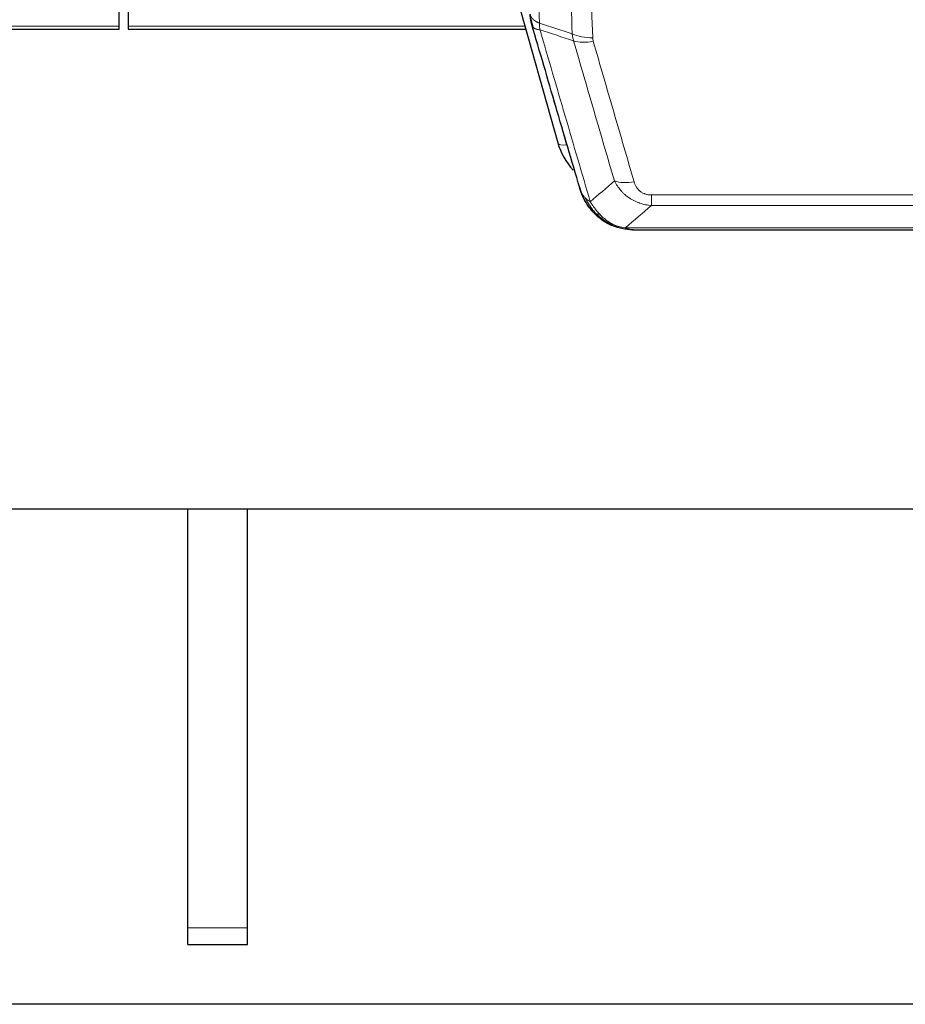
# Model space of a CAD drawing. Header units: inches. Extents: x 0 to 29700, y -16 to 21000.
# Tile 24 of 256: x 3798 to 4094, y 8260 to 8590. Entities that reach past the tile are written whole.
import ezdxf

# ---------------------------------------------------------------- set-up
doc = ezdxf.new("R2010")
doc.units = ezdxf.units.IN
doc.layers.add('1', color=7, linetype='Continuous', true_color=0xffffff)

msp = doc.modelspace()

# ---------------------------------------------------------------- linework, layer by layer
at = {"layer": '1', "color": 2, "linetype": 'Continuous', "lineweight": 25}
for p, q in [((3830.901, 8587.645), (3830.901, 8747.126)), ((3833.901, 8733.114), (3833.901, 8587.645)), ((3955.674, 8627.331), (3977.848, 8548.444)), ((3696.682, 8586.615), (3830.901, 8586.615)), ((3830.901, 8586.615), (3830.901, 8587.645)), ((3833.901, 8587.645), (3833.901, 8586.615)), ((3833.901, 8586.615), (3967.12, 8586.615)), ((3995.899, 8520.829), (3995.799, 8520.857)), ((4002.841, 8519.353), (4220.962, 8519.353)), ((4336.401, 8425.68), (3243.623, 8425.68)), ((3853.901, 8285.38), (3853.901, 8425.678)), ((3853.901, 8285.38), (3853.901, 8425.678)), ((3873.901, 8285.38), (3873.901, 8425.678)), ((3873.901, 8285.38), (3873.901, 8425.678)), ((3853.901, 8279.722), (3853.901, 8285.38)), ((3853.901, 8279.722), (3853.901, 8285.38)), ((3873.901, 8279.722), (3873.901, 8285.38)), ((3873.901, 8279.722), (3873.901, 8285.38)), ((3853.901, 8279.722), (3873.901, 8279.722)), ((3853.901, 8279.722), (3873.901, 8279.722)), ((7092.741, 8259.722), (3518.062, 8259.722)), ((7092.741, 8259.722), (3518.062, 8259.722))]:
    msp.add_line(p, q, dxfattribs=at)
at = {"layer": '1', "color": 110, "linetype": 'Continuous', "lineweight": 13}
for p, q in [((3696.969, 8587.645), (3830.901, 8587.645)), ((3833.901, 8587.645), (3966.833, 8587.645)), ((3976.01, 8564.682), (3980.736, 8547.871)), ((4009.23, 8531.017), (4214.573, 8531.017)), ((4009.23, 8527.483), (4009.23, 8531.017)), ((4214.573, 8527.483), (4009.23, 8527.483)), ((3995.799, 8520.857), (3995.73, 8521.014)), ((4000.499, 8520.015), (4223.304, 8520.015)), ((3853.901, 8285.38), (3873.901, 8285.38)), ((3853.901, 8285.38), (3873.901, 8285.38))]:
    msp.add_line(p, q, dxfattribs=at)
for centre, major_axis, ratio, start_param, end_param in [((3989.534, 8589.294), (-9.994, -0.345), 0.559112, 0.7940626, 1.551472), ((3989.722, 8588.121), (-9.604, -2.788), 0.5442898, 0.6684637, 1.414101), ((3980.736, 8549.256), (2.888, 0.812), 0.4480327, 3.1416079, 4.5871119), ((4003.383, 8541.238), (-9.598, -2.808), 0.562843, 0.6646512, 1.4076092)]:
    msp.add_ellipse(centre, major_axis=major_axis, ratio=ratio, start_param=start_param, end_param=end_param, dxfattribs=at)
at = {"layer": '1', "color": 2, "linetype": 'Continuous', "lineweight": 25}
msp.add_ellipse((4004.043, 8554.458), major_axis=(-27.014, -0.465), ratio=0.8900028, start_param=0.2292736, end_param=0.6608124, dxfattribs=at)
at = {"layer": '1', "color": 110, "linetype": 'Continuous', "lineweight": 13}
for points, knots in [([(3959.441, 8912.531), (3960.012, 8898.478), (3961.14, 8870.508), (3962.785, 8828.956), (3963.851, 8801.525), (3964.64, 8781.052), (3965.031, 8770.841), (3965.483, 8758.972), (3965.675, 8753.895), (3965.803, 8750.513), (3965.867, 8748.822), (3966.186, 8740.377), (3966.565, 8730.27), (3967.003, 8718.526), (3967.19, 8713.504), (3967.314, 8710.157), (3967.376, 8708.486), (3967.932, 8693.449), (3968.905, 8666.874), (3970.316, 8627.481), (3971.224, 8601.531), (3971.67, 8588.635)], [0, 0, 0, 0, 0.125, 0.25, 0.375, 0.375, 0.4375, 0.46875, 0.484375, 0.484375, 0.5, 0.5, 0.5625, 0.59375, 0.609375, 0.609375, 0.625, 0.625, 0.75, 0.875, 1, 1, 1, 1]), ([(3982.667, 8585.066), (3982.228, 8597.764), (3981.337, 8623.309), (3980.415, 8649.156), (3979.712, 8668.654), (3979.476, 8675.172), (3978.999, 8688.246), (3978.759, 8694.802), (3978.033, 8714.526), (3977.541, 8727.747), (3976.917, 8744.361), (3976.791, 8747.688), (3976.54, 8754.35), (3976.161, 8764.355), (3975.778, 8774.397), (3975.006, 8794.53), (3973.963, 8821.504), (3972.353, 8862.356), (3971.251, 8889.851), (3970.693, 8903.664)], [0, 0, 0, 0, 0.125, 0.25, 0.25, 0.3125, 0.3125, 0.375, 0.375, 0.5, 0.5, 0.53125, 0.53125, 0.5625, 0.625, 0.625, 0.75, 0.875, 1, 1, 1, 1]), ([(3977.576, 8902.703), (3978.133, 8888.873), (3979.234, 8861.343), (3980.842, 8820.439), (3981.884, 8793.43), (3982.655, 8773.272), (3983.037, 8763.217), (3983.415, 8753.199), (3983.667, 8746.529), (3983.792, 8743.198), (3984.415, 8726.562), (3984.907, 8713.325), (3985.632, 8693.576), (3985.872, 8687.012), (3986.348, 8673.921), (3986.584, 8667.394), (3987.286, 8647.871), (3988.206, 8621.992), (3989.097, 8596.414), (3989.534, 8583.7)], [0, 0, 0, 0, 0.125, 0.25, 0.375, 0.375, 0.4375, 0.46875, 0.46875, 0.5, 0.5, 0.625, 0.625, 0.6875, 0.6875, 0.75, 0.75, 0.875, 1, 1, 1, 1]), ([(3968.581, 8591.643), (3968.581, 8591.636), (3968.583, 8591.62), (3968.586, 8591.596), (3968.59, 8591.572), (3968.593, 8591.549), (3968.597, 8591.525), (3968.601, 8591.501), (3968.605, 8591.478), (3968.61, 8591.454), (3968.615, 8591.431), (3968.62, 8591.407), (3968.625, 8591.384), (3968.631, 8591.36), (3968.637, 8591.337), (3968.643, 8591.313), (3968.649, 8591.29), (3968.656, 8591.266), (3968.663, 8591.243), (3968.67, 8591.219), (3968.677, 8591.196), (3968.685, 8591.173), (3968.693, 8591.149), (3968.701, 8591.126), (3968.709, 8591.103), (3968.718, 8591.079), (3968.727, 8591.056), (3968.736, 8591.033), (3968.745, 8591.01), (3968.755, 8590.987), (3968.765, 8590.964), (3968.775, 8590.941), (3968.785, 8590.917), (3968.796, 8590.894), (3968.807, 8590.872), (3968.818, 8590.849), (3968.829, 8590.826), (3968.841, 8590.803), (3968.853, 8590.78), (3968.865, 8590.757), (3968.877, 8590.734), (3968.89, 8590.712), (3968.903, 8590.689), (3968.916, 8590.666), (3968.929, 8590.644), (3968.943, 8590.621), (3968.956, 8590.599), (3968.971, 8590.576), (3968.985, 8590.554), (3968.999, 8590.531), (3969.014, 8590.509), (3969.029, 8590.487), (3969.045, 8590.465), (3969.06, 8590.442), (3969.076, 8590.42), (3969.092, 8590.398), (3969.108, 8590.376), (3969.125, 8590.354), (3969.142, 8590.332), (3969.159, 8590.31), (3969.176, 8590.288), (3969.193, 8590.267), (3969.211, 8590.245), (3969.229, 8590.223), (3969.247, 8590.201), (3969.266, 8590.18), (3969.284, 8590.158), (3969.303, 8590.137), (3969.322, 8590.115), (3969.342, 8590.094), (3969.361, 8590.073), (3969.381, 8590.052), (3969.401, 8590.03), (3969.421, 8590.009), (3969.442, 8589.988), (3969.463, 8589.967), (3969.49, 8589.94), (3969.524, 8589.907), (3969.565, 8589.868), (3969.606, 8589.83), (3969.649, 8589.792), (3969.692, 8589.754), (3969.736, 8589.716), (3969.781, 8589.679), (3969.826, 8589.641), (3969.873, 8589.605), (3969.92, 8589.568), (3969.968, 8589.532), (3970.016, 8589.496), (3970.066, 8589.461), (3970.116, 8589.425), (3970.167, 8589.391), (3970.219, 8589.356), (3970.271, 8589.322), (3970.324, 8589.288), (3970.378, 8589.254), (3970.433, 8589.221), (3970.488, 8589.188), (3970.544, 8589.156), (3970.601, 8589.124), (3970.658, 8589.092), (3970.717, 8589.061), (3970.775, 8589.029), (3970.835, 8588.999), (3970.895, 8588.968), (3970.956, 8588.939), (3971.018, 8588.909), (3971.08, 8588.88), (3971.143, 8588.851), (3971.207, 8588.823), (3971.271, 8588.795), (3971.336, 8588.767), (3971.401, 8588.74), (3971.468, 8588.713), (3971.534, 8588.687), (3971.602, 8588.661), (3971.647, 8588.644), (3971.67, 8588.635)], [0, 0, 0, 0, 0.0066687, 0.0133374, 0.0200061, 0.0266746, 0.0333432, 0.0400116, 0.0466801, 0.0533484, 0.0600168, 0.066685, 0.0733532, 0.0800214, 0.0866895, 0.0933575, 0.1000255, 0.1066935, 0.1133614, 0.1200292, 0.126697, 0.1333647, 0.1400324, 0.1467001, 0.1533676, 0.1600352, 0.1667026, 0.1733701, 0.1800374, 0.1867047, 0.193372, 0.2000392, 0.2067064, 0.2133735, 0.2200405, 0.2267075, 0.2333745, 0.2400414, 0.2467082, 0.253375, 0.2600418, 0.2667085, 0.2733751, 0.2800417, 0.2867082, 0.2933747, 0.3000412, 0.3067075, 0.3133739, 0.3200401, 0.3267064, 0.3333725, 0.3400387, 0.3467047, 0.3533708, 0.3600367, 0.3667026, 0.3733685, 0.3800343, 0.3867001, 0.3933658, 0.4000315, 0.4066971, 0.4133626, 0.4200281, 0.4266936, 0.433359, 0.4400243, 0.4466896, 0.4533549, 0.4600201, 0.4666852, 0.4733503, 0.4800154, 0.4866804, 0.4933453, 0.5000102, 0.5125098, 0.5250093, 0.5375088, 0.5500082, 0.5625077, 0.5750071, 0.5875066, 0.600006, 0.6125054, 0.6250049, 0.6375043, 0.6500037, 0.6625032, 0.6750026, 0.6875021, 0.7000016, 0.7125011, 0.7250006, 0.7375001, 0.7499997, 0.7624993, 0.7749989, 0.7874985, 0.7999982, 0.812498, 0.8249977, 0.8374975, 0.8499974, 0.8624973, 0.8749972, 0.8874972, 0.8999973, 0.9124974, 0.9249976, 0.9374978, 0.9499981, 0.9624985, 0.9749989, 0.9874994, 1, 1, 1, 1]), ([(3969.137, 8588.193), (3969.158, 8587.947), (3969.236, 8587.716), (3969.499, 8587.296), (3969.685, 8587.108), (3970.157, 8586.786), (3970.442, 8586.652), (3971.101, 8586.448), (3971.473, 8586.379), (3971.882, 8586.344)], [0, 0, 0, 0, 0.25, 0.25, 0.5, 0.5, 0.75, 0.75, 1, 1, 1, 1]), ([(3971.882, 8586.344), (3971.807, 8586.717), (3971.764, 8587.089), (3971.706, 8587.847), (3971.691, 8588.234), (3971.67, 8588.635)], [0, 0, 0, 0, 0.5, 0.5, 1, 1, 1, 1]), ([(3971.882, 8586.344), (3974.704, 8576.651), (3977.52, 8567.004), (3981.733, 8552.601), (3983.136, 8547.811), (3985.939, 8538.255), (3987.338, 8533.489), (3988.736, 8528.734)], [0, 0, 0, 0, 0.5, 0.5, 0.75, 0.75, 1, 1, 1, 1]), ([(3996.803, 8535.697), (3995.668, 8539.583), (3994.531, 8543.476), (3992.256, 8551.279), (3991.117, 8555.188), (3987.698, 8566.938), (3985.414, 8574.801), (3983.125, 8582.694)], [0, 0, 0, 0, 0.25, 0.25, 0.5, 0.5, 1, 1, 1, 1]), ([(3989.722, 8582.523), (3989.666, 8582.717), (3989.622, 8582.911), (3989.56, 8583.304), (3989.541, 8583.501), (3989.534, 8583.7)], [0, 0, 0, 0, 0.5, 0.5, 1, 1, 1, 1]), ([(3989.722, 8582.523), (3992.007, 8574.618), (3994.289, 8566.742), (3997.704, 8554.974), (3998.841, 8551.059), (4001.114, 8543.244), (4002.249, 8539.344), (4003.383, 8535.452)], [0, 0, 0, 0, 0.5, 0.5, 0.75, 0.75, 1, 1, 1, 1]), ([(4009.23, 8527.483), (4008.895, 8527.507), (4008.562, 8527.54), (4007.899, 8527.627), (4007.571, 8527.681), (4006.595, 8527.873), (4005.957, 8528.042), (4005.254, 8528.278), (4005.177, 8528.305), (4005.021, 8528.36), (4004.944, 8528.389), (4004.712, 8528.475), (4004.559, 8528.536), (4004.105, 8528.724), (4003.51, 8528.993), (4002.937, 8529.301), (4002.516, 8529.546), (4002.307, 8529.672), (4002.102, 8529.804), (4001.966, 8529.892), (4001.898, 8529.937), (4001.292, 8530.347), (4000.784, 8530.743), (4000.065, 8531.382), (3999.832, 8531.603), (3999.494, 8531.945), (3999.383, 8532.061), (3999.165, 8532.296), (3999.057, 8532.416), (3998.53, 8533.021), (3998.142, 8533.528), (3997.427, 8534.582), (3997.1, 8535.129), (3996.803, 8535.697)], [0, 0, 0, 0, 0.0625, 0.0625, 0.125, 0.125, 0.25, 0.25, 0.265625, 0.265625, 0.28125, 0.28125, 0.3125, 0.3125, 0.375, 0.4375, 0.4375, 0.46875, 0.484375, 0.484375, 0.5, 0.5, 0.625, 0.625, 0.6875, 0.6875, 0.71875, 0.71875, 0.75, 0.75, 0.875, 0.875, 1, 1, 1, 1]), ([(4009.23, 8531.017), (4009.047, 8531.017), (4008.865, 8531.023), (4008.501, 8531.049), (4008.321, 8531.069), (4007.966, 8531.122), (4007.79, 8531.156), (4007.444, 8531.238), (4007.273, 8531.287), (4007.062, 8531.357), (4007.02, 8531.371), (4006.936, 8531.401), (4006.812, 8531.448), (4006.69, 8531.498), (4006.452, 8531.603), (4006.144, 8531.756), (4005.857, 8531.934), (4005.683, 8532.054), (4005.649, 8532.078), (4005.581, 8532.127), (4005.547, 8532.152), (4005.447, 8532.229), (4005.382, 8532.281), (4005.193, 8532.44), (4005.074, 8532.55), (4004.847, 8532.778), (4004.74, 8532.896), (4004.537, 8533.139), (4004.441, 8533.264), (4004.328, 8533.424), (4004.306, 8533.457), (4004.262, 8533.522), (4004.241, 8533.554), (4004.177, 8533.653), (4004.136, 8533.719), (4004.017, 8533.918), (4003.944, 8534.053), (4003.807, 8534.325), (4003.743, 8534.463), (4003.567, 8534.88), (4003.467, 8535.164), (4003.383, 8535.452)], [0, 0, 0, 0, 0.0625, 0.0625, 0.125, 0.125, 0.1875, 0.1875, 0.25, 0.25, 0.265625, 0.265625, 0.28125, 0.3125, 0.3125, 0.375, 0.4375, 0.4375, 0.453125, 0.453125, 0.46875, 0.46875, 0.5, 0.5, 0.5625, 0.5625, 0.625, 0.625, 0.6875, 0.6875, 0.703125, 0.703125, 0.71875, 0.71875, 0.75, 0.75, 0.8125, 0.8125, 0.875, 0.875, 1, 1, 1, 1]), ([(3985.818, 8531.649), (3985.975, 8531.364), (3986.155, 8531.089), (3986.559, 8530.56), (3986.784, 8530.306), (3987.029, 8530.065)], [0, 0, 0, 0, 0.5, 0.5, 1, 1, 1, 1]), ([(3990.687, 8524.74), (3990.316, 8525.129), (3989.959, 8525.535), (3988.598, 8527.218), (3987.727, 8528.612), (3987.029, 8530.065)], [0, 0, 0, 0, 0.25, 0.25, 1, 1, 1, 1]), ([(3987.029, 8530.065), (3987.275, 8529.818), (3987.541, 8529.582), (3988.111, 8529.138), (3988.415, 8528.929), (3988.736, 8528.734)], [0, 0, 0, 0, 0.5, 0.5, 1, 1, 1, 1]), ([(3991.911, 8524.528), (3991.612, 8524.844), (3991.322, 8525.172), (3990.195, 8526.522), (3989.429, 8527.619), (3988.736, 8528.734)], [0, 0, 0, 0, 0.25, 0.25, 1, 1, 1, 1]), ([(3989.701, 8525.225), (3989.732, 8525.198), (3989.764, 8525.172), (3989.899, 8525.071), (3990.012, 8525.001), (3990.261, 8524.879), (3990.397, 8524.827), (3990.589, 8524.767), (3990.638, 8524.753), (3990.687, 8524.74)], [0, 0, 0, 0, 0.125, 0.125, 0.5, 0.5, 0.875, 0.875, 1, 1, 1, 1]), ([(3990.687, 8524.74), (3990.786, 8524.714), (3990.887, 8524.691), (3991.144, 8524.64), (3991.301, 8524.617), (3991.612, 8524.572), (3991.765, 8524.552), (3991.911, 8524.528)], [0, 0, 0, 0, 0.25, 0.25, 0.625, 0.625, 1, 1, 1, 1]), ([(3995.881, 8521.409), (3995.7, 8521.506), (3995.522, 8521.608), (3994.815, 8522.032), (3994.3, 8522.391), (3993.306, 8523.177), (3992.827, 8523.605), (3992.212, 8524.214), (3992.061, 8524.369), (3991.911, 8524.528)], [0, 0, 0, 0, 0.125, 0.125, 0.5, 0.5, 0.875, 0.875, 1, 1, 1, 1]), ([(3995.73, 8521.014), (3995.729, 8521.044), (3995.73, 8521.077), (3995.744, 8521.162), (3995.76, 8521.218), (3995.808, 8521.322), (3995.84, 8521.37), (3995.881, 8521.409)], [0, 0, 0, 0, 0.25, 0.25, 0.625, 0.625, 1, 1, 1, 1]), ([(4000.499, 8520.015), (3999.278, 8520.117), (3998.102, 8520.411), (3996.608, 8521.038), (3996.241, 8521.214), (3995.881, 8521.409)], [0, 0, 0, 0, 0.75, 0.75, 1, 1, 1, 1]), ([(4001.369, 8519.495), (4001.251, 8519.522), (4001.141, 8519.553), (4000.892, 8519.64), (4000.767, 8519.701), (4000.581, 8519.843), (4000.52, 8519.924), (4000.499, 8520.015)], [0, 0, 0, 0, 0.25, 0.25, 0.625, 0.625, 1, 1, 1, 1])]:
    msp.add_open_spline(points, degree=3, knots=knots, dxfattribs=at)
at = {"layer": '1', "color": 2, "linetype": 'Continuous', "lineweight": 25}
for points, knots in [([(3969.137, 8588.193), (3969.132, 8588.21), (3969.122, 8588.244), (3969.107, 8588.297), (3969.091, 8588.35), (3969.076, 8588.405), (3969.061, 8588.461), (3969.045, 8588.517), (3969.03, 8588.575), (3969.015, 8588.634), (3968.999, 8588.695), (3968.984, 8588.756), (3968.968, 8588.818), (3968.953, 8588.882), (3968.938, 8588.947), (3968.923, 8589.013), (3968.908, 8589.08), (3968.893, 8589.148), (3968.878, 8589.217), (3968.863, 8589.288), (3968.848, 8589.359), (3968.834, 8589.432), (3968.82, 8589.506), (3968.806, 8589.581), (3968.792, 8589.657), (3968.778, 8589.735), (3968.765, 8589.813), (3968.744, 8589.94), (3968.718, 8590.109), (3968.69, 8590.316), (3968.666, 8590.508), (3968.647, 8590.685), (3968.631, 8590.848), (3968.618, 8590.995), (3968.608, 8591.127), (3968.6, 8591.244), (3968.594, 8591.346), (3968.589, 8591.433), (3968.586, 8591.505), (3968.584, 8591.561), (3968.582, 8591.602), (3968.581, 8591.628), (3968.581, 8591.64), (3968.581, 8591.643)], [0, 0, 0, 0, 0.0155037, 0.0313049, 0.0474035, 0.0637997, 0.0804935, 0.097485, 0.1147743, 0.1323613, 0.1502462, 0.1684289, 0.1869096, 0.2056883, 0.224765, 0.2441397, 0.2638126, 0.2837835, 0.3040527, 0.32462, 0.3454856, 0.3666494, 0.3881116, 0.409872, 0.4319308, 0.454288, 0.4769435, 0.4998975, 0.5635611, 0.6228928, 0.6778927, 0.7285606, 0.7748966, 0.8169007, 0.8545729, 0.8879131, 0.9169214, 0.9415977, 0.9619421, 0.9779545, 0.989635, 0.9969835, 1, 1, 1, 1]), ([(3985.179, 8533.423), (3983.849, 8537.946), (3982.516, 8542.479), (3979.849, 8551.565), (3978.513, 8556.119), (3974.502, 8569.812), (3971.823, 8578.982), (3969.137, 8588.193)], [0, 0, 0, 0, 0.25, 0.25, 0.5, 0.5, 1, 1, 1, 1]), ([(3989.211, 8525.927), (3989.2, 8525.94), (3989.176, 8525.966), (3989.141, 8526.006), (3989.106, 8526.047), (3989.07, 8526.088), (3989.034, 8526.13), (3988.997, 8526.173), (3988.96, 8526.216), (3988.923, 8526.26), (3988.885, 8526.305), (3988.847, 8526.351), (3988.809, 8526.397), (3988.77, 8526.444), (3988.731, 8526.492), (3988.691, 8526.541), (3988.652, 8526.59), (3988.612, 8526.64), (3988.571, 8526.691), (3988.53, 8526.743), (3988.489, 8526.795), (3988.448, 8526.848), (3988.406, 8526.902), (3988.365, 8526.957), (3988.322, 8527.012), (3988.28, 8527.068), (3988.237, 8527.125), (3988.194, 8527.183), (3988.151, 8527.242), (3988.108, 8527.301), (3988.064, 8527.361), (3988.02, 8527.422), (3987.976, 8527.484), (3987.932, 8527.547), (3987.887, 8527.61), (3987.843, 8527.675), (3987.798, 8527.74), (3987.753, 8527.806), (3987.708, 8527.873), (3987.663, 8527.94), (3987.617, 8528.009), (3987.572, 8528.078), (3987.526, 8528.148), (3987.48, 8528.219), (3987.434, 8528.291), (3987.388, 8528.364), (3987.342, 8528.438), (3987.296, 8528.512), (3987.25, 8528.588), (3987.204, 8528.664), (3987.158, 8528.741), (3987.112, 8528.819), (3987.065, 8528.898), (3987.019, 8528.978), (3986.973, 8529.059), (3986.927, 8529.14), (3986.881, 8529.223), (3986.834, 8529.306), (3986.788, 8529.391), (3986.742, 8529.476), (3986.696, 8529.562), (3986.651, 8529.65), (3986.605, 8529.738), (3986.559, 8529.827), (3986.514, 8529.917), (3986.469, 8530.008), (3986.423, 8530.1), (3986.378, 8530.192), (3986.334, 8530.286), (3986.289, 8530.381), (3986.245, 8530.476), (3986.2, 8530.573), (3986.157, 8530.671), (3986.113, 8530.769), (3986.069, 8530.869), (3986.026, 8530.969), (3985.984, 8531.07), (3985.941, 8531.173), (3985.899, 8531.276), (3985.857, 8531.38), (3985.815, 8531.486), (3985.774, 8531.592), (3985.734, 8531.699), (3985.693, 8531.807), (3985.653, 8531.916), (3985.614, 8532.026), (3985.575, 8532.137), (3985.536, 8532.25), (3985.498, 8532.363), (3985.46, 8532.477), (3985.423, 8532.592), (3985.387, 8532.708), (3985.351, 8532.824), (3985.315, 8532.942), (3985.28, 8533.061), (3985.246, 8533.181), (3985.212, 8533.302), (3985.19, 8533.383), (3985.179, 8533.423)], [0, 0, 0, 0, 0.0060657, 0.012223, 0.0184718, 0.0248123, 0.0312443, 0.0377679, 0.0443831, 0.0510899, 0.0578883, 0.0647782, 0.0717598, 0.0788329, 0.0859977, 0.093254, 0.1006019, 0.1080414, 0.1155725, 0.1231952, 0.1309095, 0.1387154, 0.1466129, 0.1546019, 0.1626826, 0.1708549, 0.1791188, 0.1874742, 0.1959213, 0.20446, 0.2130903, 0.2218121, 0.2306256, 0.2395307, 0.2485274, 0.2576156, 0.2667955, 0.276067, 0.2854301, 0.2948848, 0.3044311, 0.314069, 0.3237985, 0.3336196, 0.3435324, 0.3535367, 0.3636326, 0.3738202, 0.3840993, 0.3944701, 0.4049324, 0.4154864, 0.426132, 0.4368691, 0.4476979, 0.4586183, 0.4696303, 0.480734, 0.4919292, 0.503216, 0.5145945, 0.5260645, 0.5376262, 0.5492795, 0.5610244, 0.5728609, 0.584789, 0.5968087, 0.60892, 0.621123, 0.6334175, 0.6458037, 0.6582815, 0.6708509, 0.6835119, 0.6962645, 0.7091087, 0.7220445, 0.735072, 0.748191, 0.7614017, 0.774704, 0.7880979, 0.8015834, 0.8151605, 0.8288293, 0.8425896, 0.8564416, 0.8703852, 0.8844204, 0.8985472, 0.9127656, 0.9270756, 0.9414773, 0.9559705, 0.9705554, 0.9852319, 1, 1, 1, 1]), ([(3985.179, 8533.423), (3985.237, 8533.113), (3985.319, 8532.809), (3985.532, 8532.216), (3985.663, 8531.928), (3985.818, 8531.649)], [0, 0, 0, 0, 0.5, 0.5, 1, 1, 1, 1]), ([(3989.701, 8525.225), (3989.266, 8525.694), (3988.856, 8526.185), (3987.327, 8528.221), (3986.431, 8529.909), (3985.818, 8531.649)], [0, 0, 0, 0, 0.25, 0.25, 1, 1, 1, 1]), ([(3989.271, 8525.792), (3989.293, 8525.748), (3989.316, 8525.703), (3989.395, 8525.569), (3989.457, 8525.478), (3989.583, 8525.334), (3989.639, 8525.278), (3989.701, 8525.225)], [0, 0, 0, 0, 0.2280377, 0.2280377, 0.6912151, 0.6912151, 1, 1, 1, 1]), ([(3992.212, 8522.967), (3991.566, 8523.449), (3990.95, 8523.975), (3990.142, 8524.761), (3989.919, 8524.99), (3989.701, 8525.225)], [0, 0, 0, 0, 0.7159091, 0.7159091, 1, 1, 1, 1]), ([(3995.73, 8521.014), (3995.502, 8521.126), (3995.274, 8521.243), (3994.373, 8521.736), (3993.713, 8522.158), (3992.444, 8523.096), (3991.834, 8523.612), (3991.062, 8524.355), (3990.873, 8524.545), (3990.687, 8524.74)], [0, 0, 0, 0, 0.125, 0.125, 0.5, 0.5, 0.875, 0.875, 1, 1, 1, 1]), ([(4001.369, 8519.495), (3999.959, 8519.584), (3998.522, 8519.89), (3996.652, 8520.592), (3996.188, 8520.791), (3995.73, 8521.014)], [0, 0, 0, 0, 0.75, 0.75, 1, 1, 1, 1]), ([(3997.897, 8520.099), (3997.817, 8520.123), (3997.738, 8520.148), (3997.065, 8520.36), (3996.477, 8520.579), (3995.899, 8520.829)], [0, 0, 0, 0, 0.1180686, 0.1180686, 1, 1, 1, 1]), ([(4003.041, 8519.355), (4002.967, 8519.353), (4002.893, 8519.353), (4002.597, 8519.353), (4002.375, 8519.362), (4001.948, 8519.397), (4001.742, 8519.423), (4001.49, 8519.469), (4001.429, 8519.482), (4001.369, 8519.495)], [0, 0, 0, 0, 0.125, 0.125, 0.5, 0.5, 0.875, 0.875, 1, 1, 1, 1])]:
    msp.add_open_spline(points, degree=3, knots=knots, dxfattribs=at)
for points, degree in [([(3968.704, 8590.213), (3969.454, 8587.382)], 1), ([(3992.288, 8522.911), (3993.934, 8521.69), (3995.801, 8520.856)], 2), ([(4003.041, 8519.355), (4002.424, 8519.351), (4001.801, 8519.381), (4001.175, 8519.446)], 3)]:
    msp.add_open_spline(points, degree=degree, dxfattribs=at)
at = {"layer": '1', "color": 110, "linetype": 'Continuous', "lineweight": 13}
for points in [[(3971.67, 8588.635), (3975.335, 8587.447), (3979.001, 8586.258), (3982.667, 8585.066)], [(3983.125, 8582.694), (3979.377, 8583.913), (3975.629, 8585.129), (3971.882, 8586.344)], [(3983.125, 8582.694), (3983.013, 8583.078), (3982.825, 8583.857), (3982.707, 8584.659), (3982.667, 8585.066)], [(3988.736, 8528.734), (3991.41, 8531.057), (3994.099, 8533.378), (3996.803, 8535.697)], [(4009.23, 8527.483), (4006.302, 8524.997), (4003.392, 8522.507), (4000.499, 8520.015)]]:
    msp.add_open_spline(points, degree=3, dxfattribs=at)

doc.saveas('drawing.dxf')
